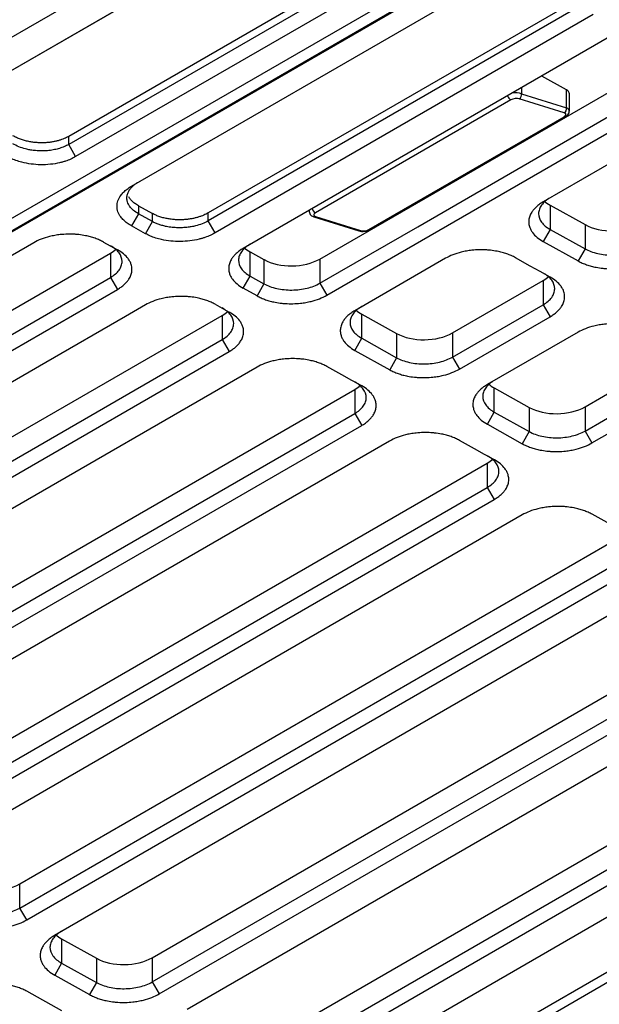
# Model space of a CAD drawing. Header units: millimetres. Extents: x 156922 to 157823, y 112322 to 113312.
# Tile 21 of 123: x 157728 to 157757, y 112360 to 112410. Entities that reach past the tile are written whole.
import ezdxf

# ---------------------------------------------------------------- set-up
doc = ezdxf.new("R2010")
doc.units = ezdxf.units.MM

msp = doc.modelspace()

# ---------------------------------------------------------------- linework, layer by layer
at = {"color": 7, "linetype": 'Continuous', "lineweight": 25}
for p, q in [((157741.09, 112416.585), (157723.933, 112406.68)), ((157725.347, 112405.829), (157743.588, 112416.36)), ((157725.702, 112406.024), (157743.646, 112416.383)), ((157668.536, 112365.528), (157754.581, 112415.201)), ((157670.263, 112365.886), (157754.201, 112414.342)), ((157670.304, 112365.864), (157754.237, 112414.318)), ((157670.988, 112366.321), (157753.476, 112413.94)), ((157748.925, 112414.012), (157730.297, 112403.258)), ((157748.927, 112414.42), (157730.298, 112403.666)), ((157749.278, 112413.391), (157730.649, 112402.638)), ((157733.474, 112401.139), (157752.663, 112412.217)), ((157756.514, 112410.846), (157737.363, 112399.79)), ((157756.514, 112410.437), (157737.363, 112399.381)), ((157756.868, 112409.832), (157737.716, 112398.776)), ((157758.022, 112408.894), (157739.13, 112397.988)), ((157743.019, 112397.455), (157761.874, 112408.34)), ((157743.372, 112395.625), (157762.227, 112406.51)), ((157755.516, 112406.021), (157754.258, 112406.722)), ((157753.235, 112406.131), (157753.234, 112405.826)), ((157755.513, 112405.111), (157755.516, 112406.021)), ((157752.7, 112405.511), (157742.801, 112399.796)), ((157755.403, 112404.852), (157753.125, 112405.567)), ((157753.234, 112405.826), (157755.513, 112405.111)), ((157763.382, 112405.572), (157754.332, 112400.348)), ((157755.66, 112404.946), (157755.662, 112405.822)), ((157745.504, 112398.948), (157755.403, 112404.663)), ((157745.572, 112398.953), (157755.472, 112404.667)), ((157730.297, 112403.258), (157730.298, 112403.666)), ((157730.649, 112402.638), (157730.297, 112403.258)), ((157733.828, 112400.154), (157734.535, 112399.761)), ((157733.828, 112400.154), (157733.828, 112399.747)), ((157754.686, 112400.18), (157756.453, 112399.196)), ((157754.686, 112400.18), (157754.686, 112398.955)), ((157733.828, 112399.747), (157733.481, 112399.131)), ((157734.535, 112399.353), (157733.828, 112399.747)), ((157734.535, 112399.353), (157734.535, 112399.761)), ((157737.363, 112399.381), (157737.363, 112399.79)), ((157742.481, 112399.923), (157742.481, 112399.868)), ((157742.709, 112399.593), (157744.988, 112398.879)), ((157742.801, 112399.607), (157745.079, 112398.893)), ((157734.187, 112398.737), (157733.481, 112399.131)), ((157734.187, 112398.737), (157734.535, 112399.353)), ((157737.716, 112398.776), (157737.363, 112399.381)), ((157756.453, 112399.196), (157756.453, 112397.971)), ((157754.686, 112398.955), (157754.338, 112398.339)), ((157754.686, 112398.955), (157756.453, 112397.971)), ((157728.525, 112398.282), (157698.119, 112380.729)), ((157732.066, 112398.314), (157732.773, 112397.921)), ((157754.338, 112398.339), (157756.106, 112397.355)), ((157702.008, 112380.196), (157732.413, 112397.749)), ((157732.413, 112397.749), (157732.413, 112396.524)), ((157739.484, 112397.82), (157740.19, 112397.427)), ((157739.484, 112396.595), (157739.484, 112397.82)), ((157749.383, 112397.491), (157744.786, 112394.837)), ((157756.453, 112397.971), (157756.106, 112397.355)), ((157740.19, 112397.427), (157740.19, 112396.202)), ((157743.019, 112397.455), (157743.019, 112396.23)), ((157702.008, 112378.971), (157732.413, 112396.524)), ((157732.413, 112396.524), (157732.767, 112395.919)), ((157739.137, 112395.98), (157739.484, 112396.595)), ((157739.484, 112396.595), (157740.19, 112396.202)), ((157740.19, 112396.202), (157739.843, 112395.586)), ((157743.019, 112396.23), (157743.372, 112395.625)), ((157749.735, 112393.713), (157754.332, 112396.367)), ((157754.332, 112396.367), (157754.332, 112395.142)), ((157702.361, 112378.366), (157732.767, 112395.919)), ((157739.843, 112395.586), (157739.137, 112395.98)), ((157737.722, 112395.163), (157738.429, 112394.77)), ((157749.735, 112392.488), (157754.332, 112395.142)), ((157754.332, 112395.142), (157754.685, 112394.536)), ((157707.664, 112377.045), (157738.069, 112394.598)), ((157738.069, 112394.598), (157738.069, 112393.373)), ((157745.14, 112394.669), (157746.907, 112393.685)), ((157745.14, 112393.444), (157745.14, 112394.669)), ((157750.089, 112391.883), (157754.685, 112394.536)), ((157746.907, 112393.685), (157746.907, 112392.46)), ((157749.735, 112393.713), (157749.735, 112392.488)), ((157756.099, 112393.749), (157751.503, 112391.095)), ((157707.664, 112375.82), (157738.069, 112393.373)), ((157738.069, 112393.373), (157738.423, 112392.768)), ((157744.793, 112392.828), (157745.14, 112393.444)), ((157745.14, 112393.444), (157746.907, 112392.46)), ((157708.017, 112375.215), (157738.423, 112392.768)), ((157744.793, 112392.828), (157746.56, 112391.844)), ((157756.452, 112389.971), (157761.048, 112392.625)), ((157746.907, 112392.46), (157746.56, 112391.844)), ((157749.735, 112392.488), (157750.089, 112391.883)), ((157739.837, 112391.98), (157709.431, 112374.427)), ((157756.452, 112388.746), (157761.048, 112391.4)), ((157714.38, 112373.303), (157744.786, 112390.856)), ((157744.786, 112390.856), (157744.786, 112389.631)), ((157751.856, 112390.927), (157753.623, 112389.943)), ((157751.856, 112389.702), (157751.856, 112390.927)), ((157756.805, 112388.141), (157761.402, 112390.795)), ((157714.38, 112372.078), (157744.786, 112389.631)), ((157744.786, 112389.631), (157745.139, 112389.026)), ((157751.509, 112389.087), (157751.856, 112389.702)), ((157751.856, 112389.702), (157753.623, 112388.718)), ((157753.623, 112389.943), (157753.623, 112388.718)), ((157756.452, 112389.971), (157756.452, 112388.746)), ((157714.734, 112371.473), (157745.139, 112389.026)), ((157751.509, 112389.087), (157753.276, 112388.102)), ((157753.623, 112388.718), (157753.276, 112388.102)), ((157756.452, 112388.746), (157756.805, 112388.141)), ((157746.553, 112388.238), (157716.148, 112370.685)), ((157721.097, 112369.561), (157751.502, 112387.114)), ((157751.502, 112387.114), (157751.502, 112385.889)), ((157721.097, 112368.336), (157751.502, 112385.889)), ((157751.502, 112385.889), (157751.856, 112385.284)), ((157721.45, 112367.731), (157751.856, 112385.284)), ((157753.27, 112384.496), (157722.864, 112366.943)), ((157727.813, 112365.819), (157758.219, 112383.372)), ((157727.813, 112364.594), (157758.219, 112382.147)), ((157728.167, 112363.989), (157758.572, 112381.542)), ((157759.986, 112380.754), (157729.581, 112363.201)), ((157734.53, 112362.077), (157764.935, 112379.63)), ((157734.53, 112360.852), (157764.935, 112378.405)), ((157734.883, 112360.247), (157765.289, 112377.8)), ((157766.703, 112377.012), (157736.297, 112359.459)), ((157741.246, 112358.336), (157771.652, 112375.888)), ((157741.246, 112357.11), (157771.652, 112374.663)), ((157741.6, 112356.505), (157772.005, 112374.058)), ((157773.419, 112373.27), (157743.014, 112355.717)), ((157745.517, 112354.399), (157777.623, 112372.934)), ((157745.517, 112353.87), (157778.09, 112372.674)), ((157727.813, 112364.594), (157727.813, 112365.819)), ((157728.167, 112363.989), (157727.813, 112364.594)), ((157729.934, 112363.033), (157731.701, 112362.049)), ((157729.934, 112363.033), (157729.934, 112361.808)), ((157729.934, 112361.808), (157729.587, 112361.193)), ((157729.934, 112361.808), (157731.701, 112360.824)), ((157731.701, 112362.049), (157731.701, 112360.824)), ((157734.53, 112362.077), (157734.53, 112360.852)), ((157729.587, 112361.193), (157731.354, 112360.208)), ((157731.701, 112360.824), (157731.354, 112360.208)), ((157734.53, 112360.852), (157734.883, 112360.247)), ((157729.94, 112359.392), (157728.172, 112360.376))]:
    msp.add_line(p, q, dxfattribs=at)
at = {"color": 7, "linetype": 'Continuous', "lineweight": 25, "flags": 128}
for points in [[(157743.019, 112396.23), (157744.01, 112396.802), (157747.975, 112399.091), (157754.924, 112403.103), (157761.874, 112407.115)], [(157754.691, 112396.538), (157754.186, 112396.82), (157753.681, 112397.101), (157752.924, 112397.523)], [(157734.181, 112395.131), (157733.172, 112394.549), (157729.136, 112392.219), (157725.101, 112389.889), (157721.066, 112387.56), (157717.03, 112385.23), (157712.995, 112382.901), (157708.96, 112380.571), (157703.775, 112377.578)], [(157745.145, 112391.028), (157744.64, 112391.309), (157744.136, 112391.59), (157743.378, 112392.012)], [(157751.862, 112387.286), (157751.362, 112387.564), (157750.862, 112387.843), (157750.095, 112388.27)], [(157758.578, 112383.544), (157758.073, 112383.825), (157757.568, 112384.106), (157756.811, 112384.528)]]:
    msp.add_lwpolyline(points, dxfattribs=at)
at = {"color": 7, "linetype": 'Continuous', "lineweight": 25}
for centre, radius, start, end in [((157752.819, 112405.777), 0.292, 190.1175, 245.9175), ((157752.978, 112405.782), 0.26, 304.2699, 9.7391), ((157755.257, 112405.067), 0.26, 304.2699, 9.7391), ((157755.433, 112404.741), 0.083, 249.063, 297.9049), ((157742.92, 112400.063), 0.292, 190.1175, 245.9175), ((157742.74, 112399.701), 0.112, 253.9959, 302.7046), ((157745.019, 112398.987), 0.112, 254.0584, 302.7021), ((157745.533, 112399.026), 0.083, 249.0622, 297.9196)]:
    msp.add_arc(centre, radius, start, end, dxfattribs=at)
for centre, major_axis, ratio, start_param, end_param in [((157755.162, 112405.817), (0.5, 0.007), 0.567121, 6.273191, 7.060215), ((157752.912, 112405.444), (0.299, 0.049), 0.436028, 0.714701, 2.285497), ((157752.881, 112405.622), (0.499, 0.052), 0.494859, 0.73429, 1.789117), ((157755.159, 112404.907), (0.499, 0.052), 0.494859, 6.214654, 7.017475), ((157755.191, 112404.73), (0.299, 0.049), 0.436028, 5.42709, 6.997886), ((157756.1, 112400.997), (2, 0.03), 0.567121, 3.675749, 3.918562), ((157742.981, 112399.907), (0.499, 0.052), 0.494859, 2.821056, 3.088859), ((157743.013, 112399.729), (0.299, 0.049), 0.436028, 2.285497, 3.856294), ((157757.867, 112400.012), (2, 0.03), 0.567121, 3.918562, 5.489358), ((157745.291, 112399.015), (0.299, 0.049), 0.436028, 3.856294, 5.42709), ((157740.898, 112398.637), (2, 0.03), 0.567121, 3.675749, 3.918562), ((157730.999, 112398.537), (2, 0.03), 0.567121, 5.489358, 5.71674), ((157741.605, 112398.243), (2, 0.03), 0.567121, 3.918562, 5.489358), ((157752.917, 112397.155), (2, 0.03), 0.567121, 5.489358, 5.716742), ((157736.655, 112395.386), (2, 0.03), 0.567121, 5.489358, 5.716742), ((157746.554, 112395.486), (2, 0.03), 0.567121, 3.684566, 3.918562), ((157748.321, 112394.501), (2, 0.03), 0.567121, 3.918562, 5.489358), ((157743.371, 112391.644), (2, 0.03), 0.567121, 5.489358, 5.71674), ((157753.271, 112391.744), (2, 0.03), 0.567121, 3.684566, 3.918562), ((157755.038, 112390.759), (2, 0.03), 0.567121, 3.918562, 5.489358), ((157750.088, 112387.902), (2, 0.03), 0.567121, 5.489358, 5.716741), ((157726.399, 112366.607), (2, 0.03), 0.567121, 3.918562, 5.489358), ((157731.348, 112363.85), (2, 0.03), 0.567121, 3.684566, 3.918562), ((157733.115, 112362.865), (2, 0.03), 0.567121, 3.918562, 5.489358)]:
    msp.add_ellipse(centre, major_axis=major_axis, ratio=ratio, start_param=start_param, end_param=end_param, dxfattribs=at)
for points, knots in [([(157755.472, 112404.667), (157755.513, 112404.696), (157755.585, 112404.745), (157755.648, 112404.844), (157755.654, 112404.91), (157755.656, 112404.938)], [0, 0, 0, 0, 0.435183, 0.762031, 1, 1, 1, 1]), ([(157730.298, 112403.666), (157730.263, 112403.647), (157730.191, 112403.607), (157730.071, 112403.552), (157729.939, 112403.501), (157729.795, 112403.455), (157729.637, 112403.414), (157729.468, 112403.381), (157729.287, 112403.356), (157729.096, 112403.341), (157728.897, 112403.337), (157728.69, 112403.345), (157728.479, 112403.366), (157728.266, 112403.401), (157728.055, 112403.452), (157727.848, 112403.518), (157727.649, 112403.6), (157727.53, 112403.667), (157727.47, 112403.701)], [0, 0, 0, 0, 0.046496, 0.095126, 0.14589, 0.198789, 0.253821, 0.310987, 0.370288, 0.431722, 0.49529, 0.560991, 0.628827, 0.698795, 0.770897, 0.845132, 0.921499, 1, 1, 1, 1]), ([(157730.297, 112403.258), (157730.262, 112403.238), (157730.155, 112403.18), (157729.999, 112403.114), (157729.792, 112403.045), (157729.574, 112402.989), (157729.342, 112402.952), (157729.099, 112402.93), (157728.847, 112402.925), (157728.571, 112402.943), (157728.326, 112402.979), (157728.063, 112403.037), (157727.765, 112403.135), (157727.562, 112403.236), (157727.469, 112403.293)], [2, 2, 2, 2, 2.259952, 2.771066, 3.023556, 3.525444, 4.027557, 4.291989, 4.822076, 5.351747, 5.747209, 6.141196, 6.82032, 7.513115, 7.513115, 7.513115, 7.513115]), ([(157730.649, 112402.638), (157730.61, 112402.616), (157730.531, 112402.572), (157730.404, 112402.512), (157730.271, 112402.458), (157730.132, 112402.409), (157729.987, 112402.365), (157729.738, 112402.302), (157729.37, 112402.24), (157728.878, 112402.22), (157728.386, 112402.254), (157727.966, 112402.336), (157727.623, 112402.44), (157727.348, 112402.55), (157727.188, 112402.64), (157727.108, 112402.685)], [0, 0, 0, 0, 0.041956, 0.083567, 0.125013, 0.166478, 0.208145, 0.250195, 0.375007, 0.50004, 0.624849, 0.749878, 0.833429, 0.916324, 1, 1, 1, 1]), ([(157733.481, 112399.131), (157733.442, 112399.153), (157733.366, 112399.197), (157733.262, 112399.268), (157733.167, 112399.342), (157733.081, 112399.42), (157733.003, 112399.501), (157732.89, 112399.641), (157732.777, 112399.849), (157732.728, 112400.127), (157732.774, 112400.406), (157732.902, 112400.646), (157733.07, 112400.843), (157733.251, 112401.001), (157733.4, 112401.093), (157733.474, 112401.139)], [0, 0, 0, 0, 0.042047, 0.083722, 0.125201, 0.166664, 0.208291, 0.250258, 0.375147, 0.500105, 0.625006, 0.749956, 0.833484, 0.916344, 1, 1, 1, 1]), ([(157733.828, 112399.747), (157733.735, 112399.798), (157733.568, 112399.911), (157733.409, 112400.077), (157733.317, 112400.226), (157733.261, 112400.364), (157733.235, 112400.521), (157733.249, 112400.664), (157733.291, 112400.802), (157733.351, 112400.922), (157733.445, 112401.048), (157733.551, 112401.156), (157733.678, 112401.258), (157733.776, 112401.321), (157733.828, 112401.351)], [2, 2, 2, 2, 2.692793, 3.371878, 3.766004, 4.161605, 4.691459, 5.22173, 5.486254, 5.988545, 6.364898, 6.743267, 7.125821, 7.514675, 7.514675, 7.514675, 7.514675]), ([(157733.828, 112400.154), (157733.795, 112400.173), (157733.73, 112400.211), (157733.643, 112400.272), (157733.564, 112400.335), (157733.494, 112400.4), (157733.434, 112400.467), (157733.381, 112400.534), (157733.353, 112400.581), (157733.339, 112400.603)], [0, 0, 0, 0, 0.149783, 0.297257, 0.442423, 0.58528, 0.725828, 0.864068, 1, 1, 1, 1]), ([(157754.686, 112400.559), (157754.592, 112400.505), (157754.51, 112400.447), (157754.365, 112400.323), (157754.302, 112400.256), (157754.202, 112400.117), (157754.164, 112400.046), (157754.113, 112399.9), (157754.1, 112399.824), (157754.1, 112399.602), (157754.152, 112399.453), (157754.351, 112399.183), (157754.499, 112399.058), (157754.686, 112398.955)], [0, 0, 0, 0, 0.125, 0.125, 0.25, 0.25, 0.375, 0.375, 0.5, 0.5, 0.75, 0.75, 1, 1, 1, 1]), ([(157754.332, 112400.348), (157754.267, 112400.31), (157754.145, 112400.231), (157753.986, 112400.103), (157753.853, 112399.968), (157753.736, 112399.811), (157753.662, 112399.661), (157753.61, 112399.488), (157753.593, 112399.309), (157753.626, 112399.113), (157753.698, 112398.94), (157753.814, 112398.755), (157754.014, 112398.546), (157754.222, 112398.404), (157754.338, 112398.339)], [2, 2, 2, 2, 2.388852, 2.771404, 3.149769, 3.52612, 4.028412, 4.292938, 4.823213, 5.353072, 5.748675, 6.142802, 6.821887, 7.514679, 7.514679, 7.514679, 7.514679]), ([(157737.363, 112399.79), (157737.328, 112399.77), (157737.256, 112399.73), (157737.136, 112399.675), (157737.004, 112399.623), (157736.859, 112399.575), (157736.702, 112399.532), (157736.533, 112399.496), (157736.352, 112399.468), (157736.161, 112399.449), (157735.961, 112399.44), (157735.755, 112399.443), (157735.544, 112399.459), (157735.331, 112399.489), (157735.119, 112399.534), (157734.913, 112399.593), (157734.713, 112399.668), (157734.595, 112399.73), (157734.535, 112399.761)], [0, 0, 0, 0, 0.046495, 0.095124, 0.145888, 0.198786, 0.253818, 0.310984, 0.370284, 0.431718, 0.495286, 0.560988, 0.628824, 0.698793, 0.770895, 0.84513, 0.921499, 1, 1, 1, 1]), ([(157742.482, 112399.854), (157742.488, 112399.819), (157742.499, 112399.752), (157742.563, 112399.671), (157742.635, 112399.621), (157742.687, 112399.601), (157742.709, 112399.593)], [0, 0, 0, 0, 0.274406, 0.536128, 0.805088, 1, 1, 1, 1]), ([(157737.363, 112399.381), (157737.27, 112399.328), (157737.068, 112399.232), (157736.772, 112399.139), (157736.508, 112399.084), (157736.262, 112399.05), (157735.985, 112399.032), (157735.731, 112399.038), (157735.488, 112399.06), (157735.279, 112399.092), (157735.06, 112399.143), (157734.872, 112399.201), (157734.695, 112399.27), (157734.586, 112399.324), (157734.535, 112399.353)], [2, 2, 2, 2, 2.692438, 3.37036, 3.768263, 4.167689, 4.702638, 5.237994, 5.505065, 6.008876, 6.386263, 6.765511, 7.14873, 7.537982, 7.537982, 7.537982, 7.537982]), ([(157732.066, 112398.314), (157732.001, 112398.351), (157731.863, 112398.419), (157731.639, 112398.508), (157731.401, 112398.581), (157731.124, 112398.646), (157730.861, 112398.686), (157730.556, 112398.712), (157730.24, 112398.719), (157729.895, 112398.696), (157729.588, 112398.653), (157729.26, 112398.584), (157728.891, 112398.468), (157728.64, 112398.349), (157728.525, 112398.282)], [2, 2, 2, 2, 2.39035, 2.775769, 3.156839, 3.535807, 4.041584, 4.306055, 4.836289, 5.366215, 5.761922, 6.15618, 6.828092, 7.514685, 7.514685, 7.514685, 7.514685]), ([(157737.716, 112398.776), (157737.677, 112398.754), (157737.598, 112398.71), (157737.471, 112398.65), (157737.339, 112398.595), (157737.201, 112398.545), (157737.057, 112398.5), (157736.809, 112398.433), (157736.443, 112398.365), (157735.953, 112398.333), (157735.462, 112398.354), (157735.043, 112398.422), (157734.701, 112398.514), (157734.427, 112398.613), (157734.267, 112398.696), (157734.187, 112398.737)], [0, 0, 0, 0, 0.042047, 0.083722, 0.125201, 0.166663, 0.20829, 0.250256, 0.375151, 0.500104, 0.624995, 0.749956, 0.833487, 0.916347, 1, 1, 1, 1]), ([(157744.988, 112398.879), (157745.036, 112398.868), (157745.129, 112398.846), (157745.235, 112398.857), (157745.287, 112398.862)], [0, 0, 0, 0, 0.516289, 1, 1, 1, 1]), ([(157745.287, 112398.862), (157745.294, 112398.863), (157745.361, 112398.866), (157745.466, 112398.899), (157745.546, 112398.939), (157745.575, 112398.954)], [0, 0, 0, 0, 0.069239, 0.655105, 1, 1, 1, 1]), ([(157732.413, 112396.524), (157732.507, 112396.578), (157732.589, 112396.636), (157732.734, 112396.76), (157732.797, 112396.828), (157732.897, 112396.966), (157732.935, 112397.037), (157732.986, 112397.184), (157732.999, 112397.259), (157732.999, 112397.481), (157732.947, 112397.63), (157732.748, 112397.901), (157732.6, 112398.025), (157732.413, 112398.128)], [0, 0, 0, 0, 0.125, 0.125, 0.25, 0.25, 0.375, 0.375, 0.5, 0.5, 0.75, 0.75, 1, 1, 1, 1]), ([(157739.13, 112397.988), (157739.065, 112397.951), (157738.943, 112397.872), (157738.784, 112397.744), (157738.651, 112397.608), (157738.534, 112397.451), (157738.46, 112397.301), (157738.408, 112397.128), (157738.391, 112396.949), (157738.425, 112396.754), (157738.496, 112396.581), (157738.612, 112396.395), (157738.812, 112396.186), (157739.02, 112396.044), (157739.137, 112395.98)], [2, 2, 2, 2, 2.388853, 2.771406, 3.149772, 3.526124, 4.028414, 4.292939, 4.823209, 5.353063, 5.748665, 6.142792, 6.821879, 7.514673, 7.514673, 7.514673, 7.514673]), ([(157739.484, 112398.2), (157739.391, 112398.146), (157739.308, 112398.088), (157739.163, 112397.963), (157739.1, 112397.896), (157739, 112397.757), (157738.962, 112397.686), (157738.911, 112397.54), (157738.898, 112397.465), (157738.898, 112397.242), (157738.95, 112397.094), (157739.149, 112396.823), (157739.297, 112396.699), (157739.484, 112396.595)], [0, 0, 0, 0, 0.125, 0.125, 0.25, 0.25, 0.375, 0.375, 0.5, 0.5, 0.75, 0.75, 1, 1, 1, 1]), ([(157756.453, 112397.971), (157756.546, 112397.919), (157756.647, 112397.874), (157756.864, 112397.794), (157756.981, 112397.76), (157757.223, 112397.706), (157757.347, 112397.686), (157757.603, 112397.659), (157757.736, 112397.653), (157758.127, 112397.656), (157758.39, 112397.688), (157758.871, 112397.805), (157759.095, 112397.891), (157759.281, 112397.999)], [0, 0, 0, 0, 0.125, 0.125, 0.25, 0.25, 0.375, 0.375, 0.5, 0.5, 0.75, 0.75, 1, 1, 1, 1]), ([(157732.767, 112395.919), (157732.832, 112395.956), (157732.955, 112396.035), (157733.114, 112396.163), (157733.247, 112396.299), (157733.365, 112396.456), (157733.44, 112396.606), (157733.492, 112396.779), (157733.51, 112396.959), (157733.476, 112397.155), (157733.405, 112397.328), (157733.289, 112397.512), (157733.091, 112397.718), (157732.887, 112397.857), (157732.773, 112397.921)], [2, 2, 2, 2, 2.392136, 2.77801, 3.159756, 3.539556, 4.046554, 4.313583, 4.848916, 5.383939, 5.783461, 6.181463, 6.852839, 7.538133, 7.538133, 7.538133, 7.538133]), ([(157752.924, 112397.523), (157752.859, 112397.559), (157752.721, 112397.628), (157752.497, 112397.716), (157752.259, 112397.79), (157751.982, 112397.854), (157751.719, 112397.894), (157751.414, 112397.921), (157751.098, 112397.927), (157750.753, 112397.905), (157750.446, 112397.862), (157750.118, 112397.793), (157749.749, 112397.677), (157749.498, 112397.557), (157749.383, 112397.491)], [2, 2, 2, 2, 2.39035, 2.775768, 3.156837, 3.535805, 4.041584, 4.306056, 4.836291, 5.366218, 5.761923, 6.15618, 6.828092, 7.514685, 7.514685, 7.514685, 7.514685]), ([(157756.106, 112397.355), (157756.17, 112397.319), (157756.307, 112397.251), (157756.528, 112397.164), (157756.763, 112397.091), (157757.037, 112397.028), (157757.298, 112396.988), (157757.602, 112396.962), (157757.918, 112396.955), (157758.264, 112396.978), (157758.571, 112397.021), (157758.899, 112397.091), (157759.268, 112397.208), (157759.519, 112397.327), (157759.635, 112397.394)], [2, 2, 2, 2, 2.389253, 2.772474, 3.151723, 3.529113, 4.032928, 4.300002, 4.83536, 5.370311, 5.769737, 6.167642, 6.845567, 7.538008, 7.538008, 7.538008, 7.538008]), ([(157754.332, 112395.142), (157754.425, 112395.196), (157754.508, 112395.254), (157754.652, 112395.378), (157754.715, 112395.445), (157754.815, 112395.584), (157754.853, 112395.655), (157754.904, 112395.801), (157754.917, 112395.877), (157754.917, 112396.099), (157754.865, 112396.248), (157754.666, 112396.518), (157754.518, 112396.643), (157754.332, 112396.746)], [0, 0, 0, 0, 0.125, 0.125, 0.25, 0.25, 0.375, 0.375, 0.5, 0.5, 0.75, 0.75, 1, 1, 1, 1]), ([(157754.685, 112394.536), (157754.751, 112394.574), (157754.873, 112394.653), (157755.032, 112394.781), (157755.165, 112394.917), (157755.283, 112395.074), (157755.358, 112395.224), (157755.411, 112395.397), (157755.428, 112395.576), (157755.395, 112395.772), (157755.324, 112395.946), (157755.207, 112396.13), (157755.01, 112396.336), (157754.806, 112396.475), (157754.691, 112396.538)], [2, 2, 2, 2, 2.392132, 2.778002, 3.159744, 3.539541, 4.046537, 4.313564, 4.848894, 5.383912, 5.78343, 6.181429, 6.852799, 7.538086, 7.538086, 7.538086, 7.538086]), ([(157740.19, 112396.202), (157740.284, 112396.15), (157740.385, 112396.105), (157740.601, 112396.025), (157740.718, 112395.991), (157740.96, 112395.937), (157741.085, 112395.917), (157741.341, 112395.89), (157741.473, 112395.884), (157741.865, 112395.888), (157742.128, 112395.919), (157742.609, 112396.036), (157742.832, 112396.122), (157743.019, 112396.23)], [0, 0, 0, 0, 0.125, 0.125, 0.25, 0.25, 0.375, 0.375, 0.5, 0.5, 0.75, 0.75, 1, 1, 1, 1]), ([(157737.722, 112395.163), (157737.657, 112395.2), (157737.519, 112395.268), (157737.295, 112395.357), (157737.057, 112395.43), (157736.78, 112395.494), (157736.517, 112395.535), (157736.212, 112395.561), (157735.896, 112395.568), (157735.551, 112395.545), (157735.244, 112395.502), (157734.916, 112395.433), (157734.547, 112395.317), (157734.296, 112395.198), (157734.181, 112395.131)], [2, 2, 2, 2, 2.39035, 2.775768, 3.156838, 3.535806, 4.041584, 4.306055, 4.836288, 5.366213, 5.76192, 6.156178, 6.82809, 7.514683, 7.514683, 7.514683, 7.514683]), ([(157739.843, 112395.586), (157739.908, 112395.55), (157740.044, 112395.482), (157740.266, 112395.395), (157740.5, 112395.322), (157740.774, 112395.259), (157741.036, 112395.219), (157741.34, 112395.193), (157741.656, 112395.186), (157742.002, 112395.209), (157742.308, 112395.253), (157742.637, 112395.322), (157743.006, 112395.439), (157743.257, 112395.558), (157743.372, 112395.625)], [2, 2, 2, 2, 2.389255, 2.772476, 3.151725, 3.529116, 4.03293, 4.300004, 4.835363, 5.370317, 5.769746, 6.167654, 6.845581, 7.538023, 7.538023, 7.538023, 7.538023]), ([(157745.14, 112395.049), (157745.047, 112394.995), (157744.964, 112394.937), (157744.819, 112394.812), (157744.756, 112394.745), (157744.656, 112394.606), (157744.618, 112394.535), (157744.567, 112394.389), (157744.554, 112394.314), (157744.554, 112394.091), (157744.606, 112393.943), (157744.805, 112393.672), (157744.953, 112393.547), (157745.14, 112393.444)], [0, 0, 0, 0, 0.125, 0.125, 0.25, 0.25, 0.375, 0.375, 0.5, 0.5, 0.75, 0.75, 1, 1, 1, 1]), ([(157738.069, 112393.373), (157738.163, 112393.427), (157738.245, 112393.485), (157738.39, 112393.609), (157738.453, 112393.676), (157738.553, 112393.815), (157738.591, 112393.886), (157738.642, 112394.033), (157738.655, 112394.108), (157738.655, 112394.33), (157738.603, 112394.479), (157738.404, 112394.75), (157738.256, 112394.874), (157738.069, 112394.977)], [0, 0, 0, 0, 0.125, 0.125, 0.25, 0.25, 0.375, 0.375, 0.5, 0.5, 0.75, 0.75, 1, 1, 1, 1]), ([(157738.423, 112392.768), (157738.488, 112392.805), (157738.611, 112392.884), (157738.77, 112393.012), (157738.903, 112393.148), (157739.021, 112393.305), (157739.096, 112393.455), (157739.148, 112393.628), (157739.166, 112393.808), (157739.132, 112394.004), (157739.061, 112394.177), (157738.945, 112394.361), (157738.747, 112394.567), (157738.543, 112394.706), (157738.429, 112394.77)], [2, 2, 2, 2, 2.392132, 2.778001, 3.159741, 3.539536, 4.046529, 4.313556, 4.848886, 5.383903, 5.783421, 6.181419, 6.85279, 7.538076, 7.538076, 7.538076, 7.538076]), ([(157744.786, 112394.837), (157744.721, 112394.8), (157744.599, 112394.721), (157744.44, 112394.593), (157744.307, 112394.457), (157744.19, 112394.3), (157744.116, 112394.15), (157744.064, 112393.977), (157744.047, 112393.798), (157744.08, 112393.603), (157744.152, 112393.43), (157744.268, 112393.244), (157744.468, 112393.035), (157744.676, 112392.893), (157744.793, 112392.828)], [2, 2, 2, 2, 2.388853, 2.771406, 3.149772, 3.526122, 4.028412, 4.292937, 4.823211, 5.35307, 5.748674, 6.142802, 6.821886, 7.514678, 7.514678, 7.514678, 7.514678]), ([(157759.641, 112393.781), (157759.575, 112393.817), (157759.438, 112393.886), (157759.213, 112393.975), (157758.976, 112394.048), (157758.699, 112394.112), (157758.435, 112394.152), (157758.13, 112394.179), (157757.815, 112394.185), (157757.469, 112394.163), (157757.163, 112394.12), (157756.835, 112394.051), (157756.466, 112393.935), (157756.215, 112393.815), (157756.099, 112393.749)], [2, 2, 2, 2, 2.39035, 2.775768, 3.156837, 3.535805, 4.041584, 4.306056, 4.836291, 5.366218, 5.761923, 6.15618, 6.828092, 7.514685, 7.514685, 7.514685, 7.514685]), ([(157743.378, 112392.012), (157743.313, 112392.049), (157743.175, 112392.117), (157742.951, 112392.206), (157742.713, 112392.279), (157742.436, 112392.343), (157742.173, 112392.383), (157741.868, 112392.41), (157741.552, 112392.417), (157741.207, 112392.394), (157740.9, 112392.351), (157740.572, 112392.282), (157740.203, 112392.166), (157739.952, 112392.046), (157739.837, 112391.98)], [2, 2, 2, 2, 2.39035, 2.775768, 3.156838, 3.535807, 4.041585, 4.306056, 4.83629, 5.366216, 5.761922, 6.156179, 6.828092, 7.514685, 7.514685, 7.514685, 7.514685]), ([(157746.907, 112392.46), (157747, 112392.408), (157747.101, 112392.363), (157747.318, 112392.283), (157747.435, 112392.249), (157747.677, 112392.195), (157747.801, 112392.175), (157748.058, 112392.148), (157748.19, 112392.142), (157748.581, 112392.146), (157748.844, 112392.178), (157749.326, 112392.295), (157749.549, 112392.381), (157749.735, 112392.488)], [0, 0, 0, 0, 0.125, 0.125, 0.25, 0.25, 0.375, 0.375, 0.5, 0.5, 0.75, 0.75, 1, 1, 1, 1]), ([(157746.56, 112391.844), (157746.625, 112391.808), (157746.761, 112391.74), (157746.982, 112391.653), (157747.217, 112391.58), (157747.491, 112391.517), (157747.752, 112391.477), (157748.056, 112391.451), (157748.372, 112391.444), (157748.718, 112391.467), (157749.025, 112391.511), (157749.353, 112391.58), (157749.722, 112391.697), (157749.973, 112391.816), (157750.089, 112391.883)], [2, 2, 2, 2, 2.389251, 2.772469, 3.151716, 3.529104, 4.032913, 4.299983, 4.835336, 5.370284, 5.76971, 6.167614, 6.845535, 7.537971, 7.537971, 7.537971, 7.537971]), ([(157744.786, 112389.631), (157744.879, 112389.685), (157744.962, 112389.743), (157745.106, 112389.867), (157745.169, 112389.935), (157745.269, 112390.073), (157745.307, 112390.144), (157745.358, 112390.291), (157745.371, 112390.366), (157745.372, 112390.588), (157745.319, 112390.737), (157745.12, 112391.008), (157744.972, 112391.132), (157744.786, 112391.235)], [0, 0, 0, 0, 0.125, 0.125, 0.25, 0.25, 0.375, 0.375, 0.5, 0.5, 0.75, 0.75, 1, 1, 1, 1]), ([(157745.139, 112389.026), (157745.205, 112389.063), (157745.327, 112389.142), (157745.487, 112389.27), (157745.619, 112389.406), (157745.737, 112389.563), (157745.813, 112389.713), (157745.865, 112389.886), (157745.882, 112390.066), (157745.849, 112390.262), (157745.778, 112390.435), (157745.661, 112390.619), (157745.464, 112390.825), (157745.26, 112390.964), (157745.145, 112391.028)], [2, 2, 2, 2, 2.392136, 2.778008, 3.159753, 3.539553, 4.046551, 4.31358, 4.848915, 5.383938, 5.78346, 6.18146, 6.852835, 7.538127, 7.538127, 7.538127, 7.538127]), ([(157751.503, 112391.095), (157751.438, 112391.058), (157751.315, 112390.979), (157751.156, 112390.851), (157751.024, 112390.715), (157750.907, 112390.558), (157750.832, 112390.408), (157750.781, 112390.235), (157750.763, 112390.056), (157750.797, 112389.861), (157750.868, 112389.688), (157750.985, 112389.502), (157751.184, 112389.293), (157751.393, 112389.151), (157751.509, 112389.087)], [2, 2, 2, 2, 2.388853, 2.771406, 3.149772, 3.526122, 4.028412, 4.292937, 4.823211, 5.35307, 5.748674, 6.142802, 6.821886, 7.514678, 7.514678, 7.514678, 7.514678]), ([(157751.856, 112391.307), (157751.763, 112391.253), (157751.68, 112391.195), (157751.536, 112391.07), (157751.473, 112391.003), (157751.373, 112390.864), (157751.335, 112390.793), (157751.284, 112390.647), (157751.271, 112390.572), (157751.271, 112390.349), (157751.323, 112390.201), (157751.522, 112389.93), (157751.67, 112389.806), (157751.856, 112389.702)], [0, 0, 0, 0, 0.125, 0.125, 0.25, 0.25, 0.375, 0.375, 0.5, 0.5, 0.75, 0.75, 1, 1, 1, 1]), ([(157750.095, 112388.27), (157750.029, 112388.307), (157749.892, 112388.375), (157749.667, 112388.464), (157749.43, 112388.537), (157749.153, 112388.601), (157748.889, 112388.641), (157748.584, 112388.668), (157748.269, 112388.675), (157747.923, 112388.652), (157747.617, 112388.609), (157747.289, 112388.54), (157746.92, 112388.424), (157746.669, 112388.305), (157746.553, 112388.238)], [2, 2, 2, 2, 2.39035, 2.775768, 3.156838, 3.535807, 4.041585, 4.306056, 4.836289, 5.366216, 5.761921, 6.156179, 6.828092, 7.514685, 7.514685, 7.514685, 7.514685]), ([(157753.623, 112388.718), (157753.717, 112388.666), (157753.818, 112388.621), (157754.034, 112388.541), (157754.151, 112388.507), (157754.393, 112388.453), (157754.518, 112388.433), (157754.774, 112388.406), (157754.906, 112388.4), (157755.298, 112388.404), (157755.561, 112388.436), (157756.042, 112388.553), (157756.265, 112388.639), (157756.452, 112388.746)], [0, 0, 0, 0, 0.125, 0.125, 0.25, 0.25, 0.375, 0.375, 0.5, 0.5, 0.75, 0.75, 1, 1, 1, 1]), ([(157753.276, 112388.102), (157753.341, 112388.066), (157753.477, 112387.998), (157753.699, 112387.911), (157753.933, 112387.839), (157754.207, 112387.775), (157754.469, 112387.735), (157754.773, 112387.709), (157755.089, 112387.702), (157755.435, 112387.725), (157755.741, 112387.769), (157756.07, 112387.838), (157756.439, 112387.955), (157756.69, 112388.075), (157756.805, 112388.141)], [2, 2, 2, 2, 2.389251, 2.772469, 3.151716, 3.529104, 4.032913, 4.299983, 4.835336, 5.370284, 5.76971, 6.167614, 6.845535, 7.537971, 7.537971, 7.537971, 7.537971]), ([(157751.502, 112385.889), (157751.596, 112385.943), (157751.678, 112386.001), (157751.823, 112386.126), (157751.886, 112386.193), (157751.986, 112386.331), (157752.024, 112386.403), (157752.075, 112386.549), (157752.088, 112386.624), (157752.088, 112386.846), (157752.036, 112386.995), (157751.837, 112387.266), (157751.689, 112387.39), (157751.502, 112387.493)], [0, 0, 0, 0, 0.125, 0.125, 0.25, 0.25, 0.375, 0.375, 0.5, 0.5, 0.75, 0.75, 1, 1, 1, 1]), ([(157751.856, 112385.284), (157751.921, 112385.322), (157752.044, 112385.4), (157752.203, 112385.529), (157752.336, 112385.664), (157752.454, 112385.821), (157752.529, 112385.971), (157752.581, 112386.144), (157752.599, 112386.324), (157752.565, 112386.52), (157752.494, 112386.693), (157752.378, 112386.877), (157752.18, 112387.083), (157751.976, 112387.222), (157751.862, 112387.286)], [2, 2, 2, 2, 2.392135, 2.778008, 3.159752, 3.539551, 4.046546, 4.313574, 4.848906, 5.383926, 5.783449, 6.181451, 6.852827, 7.538119, 7.538119, 7.538119, 7.538119]), ([(157756.811, 112384.528), (157756.746, 112384.565), (157756.608, 112384.633), (157756.384, 112384.722), (157756.146, 112384.795), (157755.869, 112384.86), (157755.606, 112384.9), (157755.301, 112384.926), (157754.985, 112384.933), (157754.64, 112384.91), (157754.333, 112384.867), (157754.005, 112384.798), (157753.636, 112384.682), (157753.385, 112384.563), (157753.27, 112384.496)], [2, 2, 2, 2, 2.39035, 2.775768, 3.156838, 3.535807, 4.041585, 4.306056, 4.83629, 5.366216, 5.761922, 6.156179, 6.828092, 7.514685, 7.514685, 7.514685, 7.514685]), ([(157724.985, 112364.566), (157725.078, 112364.514), (157725.179, 112364.469), (157725.395, 112364.389), (157725.512, 112364.355), (157725.754, 112364.301), (157725.879, 112364.281), (157726.135, 112364.254), (157726.268, 112364.248), (157726.659, 112364.252), (157726.922, 112364.284), (157727.403, 112364.401), (157727.626, 112364.486), (157727.813, 112364.594)], [0, 0, 0, 0, 0.125, 0.125, 0.25, 0.25, 0.375, 0.375, 0.5, 0.5, 0.75, 0.75, 1, 1, 1, 1]), ([(157724.637, 112363.95), (157724.702, 112363.914), (157724.838, 112363.846), (157725.06, 112363.759), (157725.295, 112363.686), (157725.568, 112363.623), (157725.83, 112363.583), (157726.134, 112363.557), (157726.45, 112363.55), (157726.796, 112363.573), (157727.102, 112363.617), (157727.431, 112363.686), (157727.8, 112363.803), (157728.051, 112363.922), (157728.167, 112363.989)], [2, 2, 2, 2, 2.389254, 2.772475, 3.151725, 3.529114, 4.032929, 4.300002, 4.835361, 5.370314, 5.769743, 6.16765, 6.845576, 7.538018, 7.538018, 7.538018, 7.538018]), ([(157729.581, 112363.201), (157729.515, 112363.164), (157729.393, 112363.085), (157729.234, 112362.957), (157729.102, 112362.821), (157728.984, 112362.664), (157728.91, 112362.514), (157728.858, 112362.341), (157728.841, 112362.162), (157728.875, 112361.967), (157728.946, 112361.794), (157729.063, 112361.608), (157729.262, 112361.399), (157729.47, 112361.257), (157729.587, 112361.193)], [2, 2, 2, 2, 2.388853, 2.771406, 3.149772, 3.526124, 4.028415, 4.29294, 4.823213, 5.353072, 5.748676, 6.142805, 6.821891, 7.514683, 7.514683, 7.514683, 7.514683]), ([(157729.934, 112363.413), (157729.841, 112363.359), (157729.758, 112363.301), (157729.613, 112363.176), (157729.551, 112363.109), (157729.45, 112362.97), (157729.413, 112362.899), (157729.361, 112362.753), (157729.348, 112362.678), (157729.348, 112362.455), (157729.4, 112362.307), (157729.599, 112362.036), (157729.747, 112361.911), (157729.934, 112361.808)], [0, 0, 0, 0, 0.125, 0.125, 0.25, 0.25, 0.375, 0.375, 0.5, 0.5, 0.75, 0.75, 1, 1, 1, 1]), ([(157728.172, 112360.376), (157728.107, 112360.413), (157727.969, 112360.481), (157727.745, 112360.57), (157727.507, 112360.643), (157727.23, 112360.707), (157726.967, 112360.747), (157726.662, 112360.774), (157726.346, 112360.781), (157726.001, 112360.758), (157725.695, 112360.715), (157725.366, 112360.646), (157724.997, 112360.53), (157724.746, 112360.411), (157724.631, 112360.344)], [2, 2, 2, 2, 2.390349, 2.775768, 3.156838, 3.535806, 4.041585, 4.306057, 4.836291, 5.366217, 5.761922, 6.156179, 6.828091, 7.514684, 7.514684, 7.514684, 7.514684]), ([(157731.701, 112360.824), (157731.794, 112360.772), (157731.895, 112360.727), (157732.112, 112360.647), (157732.229, 112360.613), (157732.471, 112360.559), (157732.595, 112360.539), (157732.852, 112360.512), (157732.984, 112360.506), (157733.375, 112360.51), (157733.638, 112360.542), (157734.12, 112360.659), (157734.343, 112360.745), (157734.53, 112360.852)], [0, 0, 0, 0, 0.125, 0.125, 0.25, 0.25, 0.375, 0.375, 0.5, 0.5, 0.75, 0.75, 1, 1, 1, 1]), ([(157731.354, 112360.208), (157731.419, 112360.172), (157731.555, 112360.104), (157731.776, 112360.017), (157732.011, 112359.944), (157732.285, 112359.881), (157732.546, 112359.841), (157732.85, 112359.815), (157733.166, 112359.808), (157733.512, 112359.831), (157733.819, 112359.875), (157734.147, 112359.944), (157734.516, 112360.061), (157734.768, 112360.18), (157734.883, 112360.247)], [2, 2, 2, 2, 2.389254, 2.772475, 3.151725, 3.529115, 4.032929, 4.300002, 4.835362, 5.370315, 5.769743, 6.16765, 6.845576, 7.538018, 7.538018, 7.538018, 7.538018])]:
    msp.add_open_spline(points, degree=3, knots=knots, dxfattribs=at)

doc.saveas('drawing.dxf')
